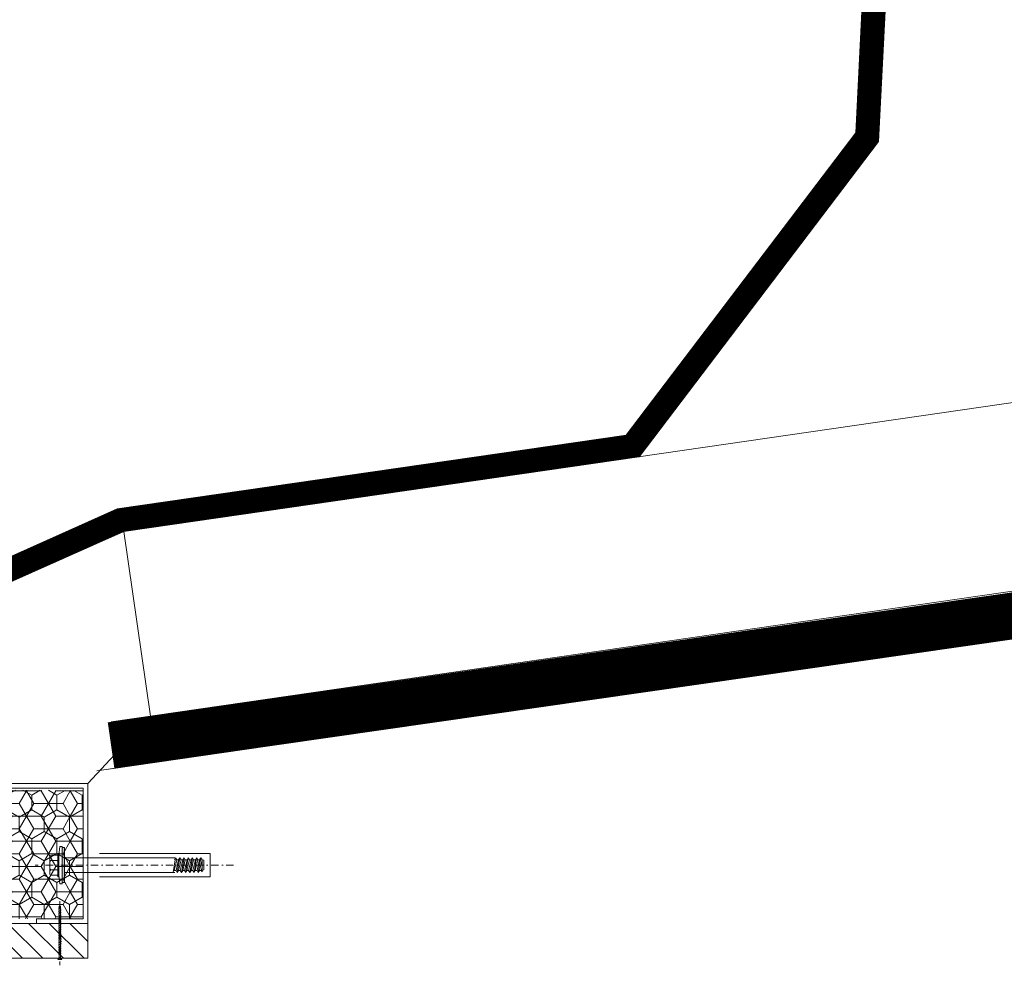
# Model space of a CAD drawing. Header units: millimetres. Extents: x -385852 to 693036, y -525006 to 444206.
# Tile 101 of 156: x 204691 to 205113, y 57040 to 57445. Entities that reach past the tile are written whole.
import ezdxf

# ---------------------------------------------------------------- set-up
doc = ezdxf.new("R2010")
doc.units = ezdxf.units.MM
doc.linetypes.add('CARKOVANA', pattern=[5, 3, -2])
doc.linetypes.add('DASHDOT', pattern=[25.4, 12.7, -6.35, 0, -6.35])
doc.layers.add('_____detaily', color=1, linetype='Continuous')
for name, color, linetype, lineweight in [('A99_N_kce-pohl', 7, 'Continuous', 9), ('A99_N_kce-rez-ten', 4, 'Continuous', 20), ('A99_N_kce-rez-ten @ 200 VP1', 4, 'Continuous', 20), ('A99_N_kce-rez-ten @ 200 VP10', 4, 'Continuous', 20), ('A99_N_kce-rez-ten @ 200 VP11', 4, 'Continuous', 20), ('A99_N_kce-rez-ten @ 200 VP12', 4, 'Continuous', 20), ('A99_N_kce-rez-ten @ 200 VP13', 4, 'Continuous', 20), ('A99_N_kce-rez-ten @ 200 VP14', 4, 'Continuous', 20), ('A99_N_kce-rez-ten @ 200 VP15', 4, 'Continuous', 20), ('A99_N_kce-rez-ten @ 200 VP16', 4, 'Continuous', 20), ('A99_N_kce-rez-ten @ 200 VP17', 4, 'Continuous', 20), ('A99_N_kce-rez-ten @ 200 VP18', 4, 'Continuous', 20), ('A99_N_kce-rez-ten @ 200 VP19', 4, 'Continuous', 20), ('A99_N_kce-rez-ten @ 200 VP2', 4, 'Continuous', 20), ('A99_N_kce-rez-ten @ 200 VP20', 4, 'Continuous', 20), ('A99_N_kce-rez-ten @ 200 VP21', 4, 'Continuous', 20), ('A99_N_kce-rez-ten @ 200 VP22', 4, 'Continuous', 20), ('A99_N_kce-rez-ten @ 200 VP23', 4, 'Continuous', 20), ('A99_N_kce-rez-ten @ 200 VP24', 4, 'Continuous', 20), ('A99_N_kce-rez-ten @ 200 VP25', 4, 'Continuous', 20), ('A99_N_kce-rez-ten @ 200 VP26', 4, 'Continuous', 20), ('A99_N_kce-rez-ten @ 200 VP27', 4, 'Continuous', 20), ('A99_N_kce-rez-ten @ 200 VP28', 4, 'Continuous', 20), ('A99_N_kce-rez-ten @ 200 VP29', 4, 'Continuous', 20), ('A99_N_kce-rez-ten @ 200 VP3', 4, 'Continuous', 20), ('A99_N_kce-rez-ten @ 200 VP30', 4, 'Continuous', 20), ('A99_N_kce-rez-ten @ 200 VP31', 4, 'Continuous', 20), ('A99_N_kce-rez-ten @ 200 VP32', 4, 'Continuous', 20), ('A99_N_kce-rez-ten @ 200 VP33', 4, 'Continuous', 20), ('A99_N_kce-rez-ten @ 200 VP34', 4, 'Continuous', 20), ('A99_N_kce-rez-ten @ 200 VP35', 4, 'Continuous', 20), ('A99_N_kce-rez-ten @ 200 VP36', 4, 'Continuous', 20), ('A99_N_kce-rez-ten @ 200 VP4', 4, 'Continuous', 20), ('A99_N_kce-rez-ten @ 200 VP5', 4, 'Continuous', 20), ('A99_N_kce-rez-ten @ 200 VP7', 4, 'Continuous', 20), ('A99_N_kce-rez-ten @ 200 VPModel', 4, 'Continuous', 20), ('A99_S_kce-rez-ten', 6, 'Continuous', 9)]:
    doc.layers.add(name, color=color, linetype=linetype, lineweight=lineweight)
pattern_1 = [(90, (3e-07, -998987.5), (-5.41265875, 9.375), [6.25, -12.5]), (210, (3e-07, -998987.5), (-5.412658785, -9.37499998), [6.25, -12.5]), (150, (3e-07, -998987.5), (-10.825317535, 2e-08), [-12.5, 6.25])]
pattern_2 = [(180, (998987.5, 3e-07), (-9.375, -5.41265875), [6.25, -12.5]), (300, (998987.5, 3e-07), (9.37499998, -5.412658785), [6.25, -12.5]), (240, (998987.5, 3e-07), (-2e-08, -10.825317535), [-12.5, 6.25])]
pattern_3 = [(9e-15, (-998987.5, -3e-07), (9.375, 5.41265875), [6.25, -12.5]), (120, (-998987.5, -3e-07), (-9.37499998, 5.412658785), [6.25, -12.5]), (60, (-998987.5, -3e-07), (2e-08, 10.825317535), [-12.5, 6.25])]

# ---------------------------------------------------------------- blocks, each defined once
blk = doc.blocks.new('Befestiger_gross')
at = {"layer": '_____detaily', "linetype": 'Continuous', "lineweight": -2}
for p, q in [((0.53, 0.5), (0, 0)), ((0.53, 0.5), (0, 0)), ((0.53, -0.51), (0, 0)), ((0.53, -0.51), (0, 0)), ((2.14, 0.5), (0.53, 0.5)), ((2.14, 0.5), (0.53, 0.5)), ((0.57, 0.5), (0.56, 0.5)), ((0.56, 0.5), (0.56, 0.5)), ((0.57, 0.5), (0.56, 0.5)), ((0.56, 0.5), (0.56, 0.5)), ((1.67, -1.02), (2.31, 1.02)), ((2.31, 1.01), (2.14, 0.5)), ((2.31, 1.01), (2.46, 0.5)), ((2.31, 1.01), (2.46, 0.5)), ((3.33, 0.5), (2.46, 0.5)), ((3.33, 0.5), (2.46, 0.5)), ((2.86, -1.02), (3.49, 1.02)), ((3.49, 1.01), (3.33, 0.5)), ((3.49, 1.01), (3.65, 0.5)), ((3.49, 1.01), (3.65, 0.5)), ((4.52, 0.5), (3.65, 0.5)), ((4.52, 0.5), (3.65, 0.5)), ((4.04, -1.02), (4.68, 1.02)), ((4.52, 0.5), (4.68, 1.01)), ((4.68, 1.01), (4.83, 0.51)), ((4.68, 1.01), (4.83, 0.51)), ((5.69, 0.51), (4.83, 0.51)), ((5.69, 0.51), (4.83, 0.51)), ((5.22, -0.99), (5.86, 1.05)), ((5.69, 0.51), (5.86, 1.04)), ((5.86, 1.04), (6.02, 0.52)), ((5.86, 1.04), (6.02, 0.52)), ((6.88, 0.52), (6.02, 0.52)), ((6.02, 0.52), (6.02, 0.52)), ((6.88, 0.52), (6.02, 0.52)), ((6.02, 0.52), (6.02, 0.52)), ((6.41, -0.99), (7.05, 1.05)), ((6.88, 0.52), (7.05, 1.04)), ((7.05, 1.04), (7.2, 0.52)), ((7.05, 1.04), (7.2, 0.52)), ((8.07, 0.52), (7.2, 0.52)), ((8.07, 0.52), (7.2, 0.52)), ((7.59, -0.99), (8.23, 1.05)), ((8.07, 0.52), (8.23, 1.04)), ((8.23, 1.04), (8.39, 0.52)), ((8.23, 1.04), (8.39, 0.52)), ((9.26, 0.52), (8.39, 0.52)), ((9.26, 0.52), (8.39, 0.52)), ((8.78, -0.99), (9.42, 1.05)), ((9.26, 0.52), (9.42, 1.04)), ((9.42, 1.04), (9.58, 0.52)), ((9.42, 1.04), (9.58, 0.52)), ((10.46, 0.52), (9.58, 0.52)), ((10.46, 0.52), (9.58, 0.52)), ((9.98, -1.02), (10.62, 1.02)), ((10.62, 1.01), (10.46, 0.52)), ((10.62, 1.01), (10.77, 0.5)), ((10.62, 1.01), (10.77, 0.5)), ((11.64, 0.5), (10.77, 0.5)), ((11.64, 0.5), (10.77, 0.5)), ((11.16, -1.02), (11.8, 1.02)), ((11.8, 1.01), (11.64, 0.5)), ((11.8, 1.01), (11.96, 0.5)), ((11.8, 1.01), (11.96, 0.5)), ((12.83, 0.5), (11.96, 0.5)), ((12.83, 0.5), (11.96, 0.5)), ((12.35, -1.02), (12.99, 1.02)), ((12.99, 1.01), (12.83, 0.5)), ((12.99, 1.01), (13.14, 0.51)), ((12.99, 1.01), (13.14, 0.51)), ((14, 0.51), (13.14, 0.51)), ((14, 0.51), (13.14, 0.51)), ((13.53, -0.99), (14.17, 1.05)), ((14.17, 1.04), (14, 0.51)), ((14.17, 1.04), (14.32, 0.52)), ((14.17, 1.04), (14.32, 0.52)), ((15.19, 0.52), (14.32, 0.52)), ((14.32, 0.52), (14.32, 0.52)), ((15.19, 0.52), (14.32, 0.52)), ((14.32, 0.52), (14.32, 0.52)), ((14.72, -0.99), (15.36, 1.05)), ((15.36, 1.04), (15.19, 0.52)), ((15.36, 1.04), (15.51, 0.52)), ((15.36, 1.04), (15.51, 0.52)), ((16.38, 0.52), (15.51, 0.52)), ((16.38, 0.52), (15.51, 0.52)), ((15.9, -0.99), (16.54, 1.05)), ((16.54, 1.04), (16.38, 0.52)), ((16.54, 1.04), (16.7, 0.52)), ((16.54, 1.04), (16.7, 0.52)), ((17.57, 0.52), (16.7, 0.52)), ((17.57, 0.52), (16.7, 0.52)), ((17.09, -0.99), (17.73, 1.05)), ((17.73, 1.04), (17.57, 0.52)), ((17.73, 1.04), (17.89, 0.52)), ((17.73, 1.04), (17.89, 0.52)), ((18.75, 0.52), (17.89, 0.52)), ((18.75, 0.52), (17.89, 0.52)), ((18.28, -0.99), (18.92, 1.05)), ((18.92, 1.04), (18.75, 0.52)), ((18.92, 1.04), (19.07, 0.54)), ((18.92, 1.04), (19.07, 0.54)), ((19.95, 0.54), (19.07, 0.54)), ((19.95, 0.54), (19.07, 0.54)), ((19.47, -0.98), (20.11, 1.06)), ((20.11, 1.05), (19.95, 0.54)), ((20.11, 1.05), (20.27, 0.54)), ((20.11, 1.05), (20.27, 0.54)), ((21.14, 0.54), (20.27, 0.54)), ((20.27, 0.54), (20.27, 0.54)), ((21.14, 0.54), (20.27, 0.54)), ((20.27, 0.54), (20.27, 0.54)), ((20.66, -0.98), (21.3, 1.06)), ((21.3, 1.05), (21.14, 0.54)), ((21.3, 1.05), (21.46, 0.54)), ((21.3, 1.05), (21.46, 0.54)), ((22.32, 0.54), (21.46, 0.54)), ((22.32, 0.54), (21.46, 0.54)), ((21.85, -0.98), (22.49, 1.06)), ((22.49, 1.05), (22.32, 0.54)), ((22.49, 1.05), (22.64, 0.54)), ((22.49, 1.05), (22.64, 0.54)), ((23.51, 0.54), (22.64, 0.54)), ((23.51, 0.54), (22.64, 0.54)), ((23.04, -0.98), (23.67, 1.06)), ((23.67, 1.05), (23.51, 0.54)), ((23.67, 1.05), (23.83, 0.54)), ((23.67, 1.05), (23.83, 0.54)), ((24.7, 0.54), (23.83, 0.54)), ((24.7, 0.54), (23.83, 0.54)), ((24.22, -0.98), (24.86, 1.06)), ((24.86, 1.05), (24.7, 0.54)), ((24.86, 1.05), (25.02, 0.54)), ((24.86, 1.05), (25.02, 0.54)), ((25.88, 0.54), (25.02, 0.54)), ((25.88, 0.54), (25.02, 0.54)), ((25.41, -0.99), (26.05, 1.06)), ((26.05, 1.05), (25.88, 0.54)), ((26.05, 1.05), (26.2, 0.54)), ((26.05, 1.05), (26.2, 0.54)), ((27.04, 0.54), (26.2, 0.54)), ((27.04, 0.54), (26.2, 0.54)), ((26.55, -1.02), (27.19, 1.03)), ((27.19, 1.02), (27.04, 0.54)), ((27.19, 1.02), (27.34, 0.5)), ((27.19, 1.02), (27.34, 0.5)), ((28.21, 0.5), (27.34, 0.5)), ((28.21, 0.5), (27.34, 0.5)), ((27.74, -1.02), (28.38, 1.03)), ((28.38, 1.02), (28.21, 0.5)), ((28.38, 1.02), (28.53, 0.5)), ((28.38, 1.02), (28.53, 0.5)), ((29.4, 0.5), (28.53, 0.5)), ((28.53, 0.5), (28.53, 0.5)), ((29.4, 0.5), (28.53, 0.5)), ((28.53, 0.5), (28.53, 0.5)), ((28.92, -1.02), (29.56, 1.03)), ((29.56, 1.02), (29.4, 0.5)), ((29.56, 1.02), (29.72, 0.5)), ((29.56, 1.02), (29.72, 0.5)), ((30.59, 0.5), (29.72, 0.5)), ((30.59, 0.5), (29.72, 0.5)), ((30.11, -1.02), (30.75, 1.03)), ((30.75, 1.02), (30.59, 0.5)), ((30.75, 1.02), (30.91, 0.5)), ((30.75, 1.02), (30.91, 0.5)), ((31.77, 0.5), (30.91, 0.5)), ((31.77, 0.5), (30.91, 0.5)), ((31.3, -1.02), (31.94, 1.03)), ((31.94, 1.02), (31.77, 0.5)), ((31.94, 1.02), (32.09, 0.5)), ((31.94, 1.02), (32.09, 0.5)), ((32.96, 0.5), (32.09, 0.5)), ((32.96, 0.5), (32.09, 0.5)), ((32.49, -1.02), (33.12, 1.03)), ((33.12, 1.02), (32.96, 0.5)), ((33.12, 1.02), (33.28, 0.5)), ((33.12, 1.02), (33.28, 0.5)), ((34.15, 0.5), (33.28, 0.5)), ((34.15, 0.5), (33.28, 0.5)), ((33.67, -1.02), (34.31, 1.03)), ((34.31, 1.02), (34.15, 0.5)), ((34.31, 1.02), (34.47, 0.5)), ((34.31, 1.02), (34.47, 0.5)), ((36.49, 0.5), (34.47, 0.5)), ((36.49, 0.5), (34.47, 0.5)), ((36.49, 0.5), (37.27, 1.44)), ((36.49, 0.5), (37.27, 1.44)), ((37.27, -1.44), (37.27, 1.44)), ((37.27, -1.44), (37.27, 1.44)), ((1.51, -0.51), (0.53, -0.51)), ((1.51, -0.51), (0.53, -0.51)), ((1.51, -0.51), (1.67, -1.02)), ((1.51, -0.51), (1.67, -1.02)), ((1.67, -1.02), (1.83, -0.51)), ((2.7, -0.51), (1.83, -0.51)), ((2.7, -0.51), (1.83, -0.51)), ((2.7, -0.51), (2.85, -1.02)), ((2.7, -0.51), (2.85, -1.02)), ((2.85, -1.02), (3.01, -0.51)), ((3.89, -0.51), (3.01, -0.51)), ((3.89, -0.51), (3.01, -0.51)), ((3.89, -0.51), (4.04, -1.02)), ((3.89, -0.51), (4.04, -1.02)), ((4.21, -0.49), (4.04, -1.02)), ((5.06, -0.49), (4.21, -0.49)), ((5.06, -0.49), (4.21, -0.49)), ((5.06, -0.49), (5.22, -0.99)), ((5.06, -0.49), (5.22, -0.99)), ((5.38, -0.49), (5.22, -0.99)), ((6.25, -0.49), (5.38, -0.49)), ((6.25, -0.49), (5.38, -0.49)), ((6.25, -0.49), (6.4, -0.99)), ((6.25, -0.49), (6.4, -0.99)), ((6.57, -0.49), (6.4, -0.99)), ((7.44, -0.49), (6.57, -0.49)), ((7.44, -0.49), (6.57, -0.49)), ((7.44, -0.49), (7.59, -0.99)), ((7.44, -0.49), (7.59, -0.99)), ((7.75, -0.49), (7.59, -0.99)), ((8.63, -0.49), (7.75, -0.49)), ((8.63, -0.49), (7.75, -0.49)), ((8.63, -0.49), (8.78, -0.99)), ((8.63, -0.49), (8.78, -0.99)), ((8.94, -0.49), (8.78, -0.99)), ((9.81, -0.49), (8.94, -0.49)), ((9.81, -0.49), (8.94, -0.49)), ((9.81, -0.49), (9.97, -1.02)), ((9.81, -0.49), (9.97, -1.02)), ((10.14, -0.51), (9.97, -1.02)), ((11.01, -0.51), (10.14, -0.51)), ((11.01, -0.51), (10.14, -0.51)), ((11.01, -0.51), (11.16, -1.02)), ((11.01, -0.51), (11.16, -1.02)), ((11.32, -0.51), (11.16, -1.02)), ((12.19, -0.51), (11.32, -0.51)), ((12.19, -0.51), (11.32, -0.51)), ((12.19, -0.51), (12.35, -1.02)), ((12.19, -0.51), (12.35, -1.02)), ((12.54, -0.49), (12.35, -1.02)), ((13.37, -0.49), (12.54, -0.49)), ((13.37, -0.49), (12.54, -0.49)), ((13.37, -0.49), (13.53, -0.99)), ((13.37, -0.49), (13.53, -0.99)), ((13.69, -0.49), (13.53, -0.99)), ((14.56, -0.49), (13.69, -0.49)), ((14.56, -0.49), (13.69, -0.49)), ((14.56, -0.49), (14.71, -0.99)), ((14.56, -0.49), (14.71, -0.99)), ((14.88, -0.49), (14.71, -0.99)), ((15.75, -0.49), (14.88, -0.49)), ((15.75, -0.49), (14.88, -0.49)), ((15.75, -0.49), (15.9, -0.99)), ((15.75, -0.49), (15.9, -0.99)), ((16.06, -0.49), (15.9, -0.99)), ((16.93, -0.49), (16.06, -0.49)), ((16.93, -0.49), (16.06, -0.49)), ((16.93, -0.49), (17.09, -0.99)), ((16.93, -0.49), (17.09, -0.99)), ((17.25, -0.49), (17.09, -0.99)), ((18.12, -0.49), (17.25, -0.49)), ((18.12, -0.49), (17.25, -0.49)), ((18.12, -0.49), (18.28, -0.99)), ((18.12, -0.49), (18.28, -0.99)), ((18.44, -0.47), (18.28, -0.99)), ((19.32, -0.47), (18.44, -0.47)), ((19.32, -0.47), (18.44, -0.47)), ((19.32, -0.47), (19.47, -0.98)), ((19.32, -0.47), (19.47, -0.98)), ((19.63, -0.47), (19.47, -0.98)), ((20.5, -0.47), (19.63, -0.47)), ((20.5, -0.47), (19.63, -0.47)), ((20.5, -0.47), (20.66, -0.98)), ((20.5, -0.47), (20.66, -0.98)), ((20.82, -0.47), (20.66, -0.98)), ((21.69, -0.47), (20.82, -0.47)), ((21.69, -0.47), (20.82, -0.47)), ((21.69, -0.47), (21.85, -0.98)), ((21.69, -0.47), (21.85, -0.98)), ((22.01, -0.47), (21.85, -0.98)), ((22.88, -0.47), (22.01, -0.47)), ((22.88, -0.47), (22.01, -0.47)), ((22.88, -0.47), (23.03, -0.98)), ((22.88, -0.47), (23.03, -0.98)), ((23.19, -0.47), (23.03, -0.98)), ((24.07, -0.47), (23.19, -0.47)), ((24.07, -0.47), (23.19, -0.47)), ((24.07, -0.47), (24.22, -0.98)), ((24.07, -0.47), (24.22, -0.98)), ((24.38, -0.47), (24.22, -0.98)), ((25.25, -0.47), (24.38, -0.47)), ((25.25, -0.47), (24.38, -0.47)), ((25.25, -0.47), (25.41, -0.98)), ((25.25, -0.47), (25.41, -0.98)), ((25.56, -0.51), (25.41, -0.98)), ((26.39, -0.51), (25.56, -0.51)), ((26.39, -0.51), (25.56, -0.51)), ((26.39, -0.51), (26.55, -1.01)), ((26.39, -0.51), (26.55, -1.01)), ((26.71, -0.51), (26.55, -1.01)), ((27.58, -0.51), (26.71, -0.51)), ((27.58, -0.51), (26.71, -0.51)), ((27.58, -0.51), (27.73, -1.01)), ((27.58, -0.51), (27.73, -1.01)), ((27.9, -0.51), (27.73, -1.01)), ((28.77, -0.51), (27.9, -0.51)), ((28.77, -0.51), (27.9, -0.51)), ((28.77, -0.51), (28.92, -1.01)), ((28.77, -0.51), (28.92, -1.01)), ((29.08, -0.51), (28.92, -1.01)), ((29.95, -0.51), (29.08, -0.51)), ((29.95, -0.51), (29.08, -0.51)), ((29.95, -0.51), (30.11, -1.02)), ((29.95, -0.51), (30.11, -1.02)), ((30.27, -0.51), (30.11, -1.02)), ((31.14, -0.51), (30.27, -0.51)), ((31.14, -0.51), (30.27, -0.51)), ((31.14, -0.51), (31.3, -1.02)), ((31.14, -0.51), (31.3, -1.02)), ((31.46, -0.51), (31.3, -1.02)), ((32.33, -0.51), (31.46, -0.51)), ((32.33, -0.51), (31.46, -0.51)), ((32.33, -0.51), (32.49, -1.02)), ((32.33, -0.51), (32.49, -1.02)), ((32.64, -0.51), (32.49, -1.02)), ((33.52, -0.51), (32.64, -0.51)), ((33.52, -0.51), (32.64, -0.51)), ((33.52, -0.51), (33.67, -1.02)), ((33.52, -0.51), (33.67, -1.02)), ((33.83, -0.5), (33.67, -1.02)), ((36.51, -0.5), (33.83, -0.5)), ((36.51, -0.5), (33.83, -0.5)), ((36.51, -0.5), (37.27, -1.44)), ((36.51, -0.5), (37.27, -1.44))]:
    blk.add_line(p, q, dxfattribs=at)
blk = doc.blocks.new('*U2893')
at = {"layer": 'A99_N_kce-rez-ten @ 200 VP1', "linetype": 'Continuous', "lineweight": 0}
h = blk.add_hatch(dxfattribs=at)
h.set_pattern_fill('HONEY', color=1, scale=0.25, style=2)
h.set_pattern_definition(pattern_1)
h.paths.add_polyline_path([(204582, 57115.5), (204718, 57114.5), (204718, 57059.5), (204582, 57059.5)])
at = {"layer": 'A99_N_kce-rez-ten @ 200 VP10', "linetype": 'Continuous', "lineweight": 0}
h = blk.add_hatch(dxfattribs=at)
h.set_pattern_fill('HONEY', color=1, scale=0.25, style=2)
h.set_pattern_definition(pattern_3)
h.paths.add_polyline_path([(204582, 57115.5), (204718, 57114.5), (204718, 57059.5), (204582, 57059.5)])
at = {"layer": 'A99_N_kce-rez-ten @ 200 VP11', "linetype": 'Continuous', "lineweight": 0}
h = blk.add_hatch(dxfattribs=at)
h.set_pattern_fill('HONEY', color=1, scale=0.25, style=2)
h.set_pattern_definition(pattern_1)
h.paths.add_polyline_path([(204582, 57115.5), (204718, 57114.5), (204718, 57059.5), (204582, 57059.5)])
at = {"layer": 'A99_N_kce-rez-ten @ 200 VP12', "linetype": 'Continuous', "lineweight": 0}
h = blk.add_hatch(dxfattribs=at)
h.set_pattern_fill('HONEY', color=1, scale=0.25, style=2)
h.set_pattern_definition(pattern_1)
h.paths.add_polyline_path([(204582, 57115.5), (204718, 57114.5), (204718, 57059.5), (204582, 57059.5)])
at = {"layer": 'A99_N_kce-rez-ten @ 200 VP13', "linetype": 'Continuous', "lineweight": 0}
h = blk.add_hatch(dxfattribs=at)
h.set_pattern_fill('HONEY', color=1, scale=0.25, style=2)
h.set_pattern_definition(pattern_1)
h.paths.add_polyline_path([(204582, 57115.5), (204718, 57114.5), (204718, 57059.5), (204582, 57059.5)])
at = {"layer": 'A99_N_kce-rez-ten @ 200 VP14', "linetype": 'Continuous', "lineweight": 0}
h = blk.add_hatch(dxfattribs=at)
h.set_pattern_fill('HONEY', color=1, scale=0.25, style=2)
h.set_pattern_definition(pattern_2)
h.paths.add_polyline_path([(204582, 57115.5), (204718, 57114.5), (204718, 57059.5), (204582, 57059.5)])
at = {"layer": 'A99_N_kce-rez-ten @ 200 VP15', "linetype": 'Continuous', "lineweight": 0}
h = blk.add_hatch(dxfattribs=at)
h.set_pattern_fill('HONEY', color=1, scale=0.25, style=2)
h.set_pattern_definition(pattern_1)
h.paths.add_polyline_path([(204582, 57115.5), (204718, 57114.5), (204718, 57059.5), (204582, 57059.5)])
at = {"layer": 'A99_N_kce-rez-ten @ 200 VP16', "linetype": 'Continuous', "lineweight": 0}
h = blk.add_hatch(dxfattribs=at)
h.set_pattern_fill('HONEY', color=1, scale=0.25, style=2)
h.set_pattern_definition(pattern_3)
h.paths.add_polyline_path([(204582, 57115.5), (204718, 57114.5), (204718, 57059.5), (204582, 57059.5)])
at = {"layer": 'A99_N_kce-rez-ten @ 200 VP17', "linetype": 'Continuous', "lineweight": 0}
h = blk.add_hatch(dxfattribs=at)
h.set_pattern_fill('HONEY', color=1, scale=0.25, style=2)
h.set_pattern_definition(pattern_1)
h.paths.add_polyline_path([(204582, 57115.5), (204718, 57114.5), (204718, 57059.5), (204582, 57059.5)])
at = {"layer": 'A99_N_kce-rez-ten @ 200 VP18', "linetype": 'Continuous', "lineweight": 0}
h = blk.add_hatch(dxfattribs=at)
h.set_pattern_fill('HONEY', color=1, scale=0.25, style=2)
h.set_pattern_definition(pattern_1)
h.paths.add_polyline_path([(204582, 57115.5), (204718, 57114.5), (204718, 57059.5), (204582, 57059.5)])
at = {"layer": 'A99_N_kce-rez-ten @ 200 VP19', "linetype": 'Continuous', "lineweight": 0}
h = blk.add_hatch(dxfattribs=at)
h.set_pattern_fill('HONEY', color=1, scale=0.25, style=2)
h.set_pattern_definition(pattern_1)
h.paths.add_polyline_path([(204582, 57115.5), (204718, 57114.5), (204718, 57059.5), (204582, 57059.5)])
at = {"layer": 'A99_N_kce-rez-ten @ 200 VP2', "linetype": 'Continuous', "lineweight": 0}
h = blk.add_hatch(dxfattribs=at)
h.set_pattern_fill('HONEY', color=1, scale=0.25, style=2)
h.set_pattern_definition(pattern_1)
h.paths.add_polyline_path([(204582, 57115.5), (204718, 57114.5), (204718, 57059.5), (204582, 57059.5)])
at = {"layer": 'A99_N_kce-rez-ten @ 200 VP20', "linetype": 'Continuous', "lineweight": 0}
h = blk.add_hatch(dxfattribs=at)
h.set_pattern_fill('HONEY', color=1, scale=0.25, style=2)
h.set_pattern_definition(pattern_1)
h.paths.add_polyline_path([(204582, 57115.5), (204718, 57114.5), (204718, 57059.5), (204582, 57059.5)])
at = {"layer": 'A99_N_kce-rez-ten @ 200 VP21', "linetype": 'Continuous', "lineweight": 0}
h = blk.add_hatch(dxfattribs=at)
h.set_pattern_fill('HONEY', color=1, scale=0.25, style=2)
h.set_pattern_definition(pattern_1)
h.paths.add_polyline_path([(204582, 57115.5), (204718, 57114.5), (204718, 57059.5), (204582, 57059.5)])
at = {"layer": 'A99_N_kce-rez-ten @ 200 VP22', "linetype": 'Continuous', "lineweight": 0}
h = blk.add_hatch(dxfattribs=at)
h.set_pattern_fill('HONEY', color=1, scale=0.25, style=2)
h.set_pattern_definition(pattern_1)
h.paths.add_polyline_path([(204582, 57115.5), (204718, 57114.5), (204718, 57059.5), (204582, 57059.5)])
at = {"layer": 'A99_N_kce-rez-ten @ 200 VP23', "linetype": 'Continuous', "lineweight": 0}
h = blk.add_hatch(dxfattribs=at)
h.set_pattern_fill('HONEY', color=1, scale=0.25, style=2)
h.set_pattern_definition(pattern_1)
h.paths.add_polyline_path([(204582, 57115.5), (204718, 57114.5), (204718, 57059.5), (204582, 57059.5)])
at = {"layer": 'A99_N_kce-rez-ten @ 200 VP24', "linetype": 'Continuous', "lineweight": 0}
h = blk.add_hatch(dxfattribs=at)
h.set_pattern_fill('HONEY', color=1, scale=0.25, style=2)
h.set_pattern_definition(pattern_1)
h.paths.add_polyline_path([(204582, 57115.5), (204718, 57114.5), (204718, 57059.5), (204582, 57059.5)])
at = {"layer": 'A99_N_kce-rez-ten @ 200 VP25', "linetype": 'Continuous', "lineweight": 0}
h = blk.add_hatch(dxfattribs=at)
h.set_pattern_fill('HONEY', color=1, scale=0.25, style=2)
h.set_pattern_definition(pattern_1)
h.paths.add_polyline_path([(204582, 57115.5), (204718, 57114.5), (204718, 57059.5), (204582, 57059.5)])
at = {"layer": 'A99_N_kce-rez-ten @ 200 VP26', "linetype": 'Continuous', "lineweight": 0}
h = blk.add_hatch(dxfattribs=at)
h.set_pattern_fill('HONEY', color=1, scale=0.25, style=2)
h.set_pattern_definition(pattern_1)
h.paths.add_polyline_path([(204582, 57115.5), (204718, 57114.5), (204718, 57059.5), (204582, 57059.5)])
at = {"layer": 'A99_N_kce-rez-ten @ 200 VP27', "linetype": 'Continuous', "lineweight": 0}
h = blk.add_hatch(dxfattribs=at)
h.set_pattern_fill('HONEY', color=1, scale=0.25, style=2)
h.set_pattern_definition(pattern_1)
h.paths.add_polyline_path([(204582, 57115.5), (204718, 57114.5), (204718, 57059.5), (204582, 57059.5)])
at = {"layer": 'A99_N_kce-rez-ten @ 200 VP28', "linetype": 'Continuous', "lineweight": 0}
h = blk.add_hatch(dxfattribs=at)
h.set_pattern_fill('HONEY', color=1, scale=0.25, style=2)
h.set_pattern_definition(pattern_1)
h.paths.add_polyline_path([(204582, 57115.5), (204718, 57114.5), (204718, 57059.5), (204582, 57059.5)])
at = {"layer": 'A99_N_kce-rez-ten @ 200 VP29', "linetype": 'Continuous', "lineweight": 0}
h = blk.add_hatch(dxfattribs=at)
h.set_pattern_fill('HONEY', color=1, scale=0.25, style=2)
h.set_pattern_definition(pattern_1)
h.paths.add_polyline_path([(204582, 57115.5), (204718, 57114.5), (204718, 57059.5), (204582, 57059.5)])
at = {"layer": 'A99_N_kce-rez-ten @ 200 VP3', "linetype": 'Continuous', "lineweight": 0}
h = blk.add_hatch(dxfattribs=at)
h.set_pattern_fill('HONEY', color=1, scale=0.25, style=2)
h.set_pattern_definition(pattern_1)
h.paths.add_polyline_path([(204582, 57115.5), (204718, 57114.5), (204718, 57059.5), (204582, 57059.5)])
at = {"layer": 'A99_N_kce-rez-ten @ 200 VP30', "linetype": 'Continuous', "lineweight": 0}
h = blk.add_hatch(dxfattribs=at)
h.set_pattern_fill('HONEY', color=1, scale=0.25, style=2)
h.set_pattern_definition(pattern_1)
h.paths.add_polyline_path([(204582, 57115.5), (204718, 57114.5), (204718, 57059.5), (204582, 57059.5)])
at = {"layer": 'A99_N_kce-rez-ten @ 200 VP31', "linetype": 'Continuous', "lineweight": 0}
h = blk.add_hatch(dxfattribs=at)
h.set_pattern_fill('HONEY', color=1, scale=0.25, style=2)
h.set_pattern_definition(pattern_1)
h.paths.add_polyline_path([(204582, 57115.5), (204718, 57114.5), (204718, 57059.5), (204582, 57059.5)])
at = {"layer": 'A99_N_kce-rez-ten @ 200 VP32', "linetype": 'Continuous', "lineweight": 0}
h = blk.add_hatch(dxfattribs=at)
h.set_pattern_fill('HONEY', color=1, scale=0.25, style=2)
h.set_pattern_definition(pattern_1)
h.paths.add_polyline_path([(204582, 57115.5), (204718, 57114.5), (204718, 57059.5), (204582, 57059.5)])
at = {"layer": 'A99_N_kce-rez-ten @ 200 VP33', "linetype": 'Continuous', "lineweight": 0}
h = blk.add_hatch(dxfattribs=at)
h.set_pattern_fill('HONEY', color=1, scale=0.25, style=2)
h.set_pattern_definition(pattern_1)
h.paths.add_polyline_path([(204582, 57115.5), (204718, 57114.5), (204718, 57059.5), (204582, 57059.5)])
at = {"layer": 'A99_N_kce-rez-ten @ 200 VP34', "linetype": 'Continuous', "lineweight": 0}
h = blk.add_hatch(dxfattribs=at)
h.set_pattern_fill('HONEY', color=1, scale=0.25, style=2)
h.set_pattern_definition(pattern_1)
h.paths.add_polyline_path([(204582, 57115.5), (204718, 57114.5), (204718, 57059.5), (204582, 57059.5)])
at = {"layer": 'A99_N_kce-rez-ten @ 200 VP35', "linetype": 'Continuous', "lineweight": 0}
h = blk.add_hatch(dxfattribs=at)
h.set_pattern_fill('HONEY', color=1, scale=0.25, style=2)
h.set_pattern_definition(pattern_1)
h.paths.add_polyline_path([(204582, 57115.5), (204718, 57114.5), (204718, 57059.5), (204582, 57059.5)])
at = {"layer": 'A99_N_kce-rez-ten @ 200 VP36', "linetype": 'Continuous', "lineweight": 0}
h = blk.add_hatch(dxfattribs=at)
h.set_pattern_fill('HONEY', color=1, scale=0.25, style=2)
h.set_pattern_definition(pattern_1)
h.paths.add_polyline_path([(204582, 57115.5), (204718, 57114.5), (204718, 57059.5), (204582, 57059.5)])
at = {"layer": 'A99_N_kce-rez-ten @ 200 VP4', "linetype": 'Continuous', "lineweight": 0}
h = blk.add_hatch(dxfattribs=at)
h.set_pattern_fill('HONEY', color=1, scale=0.25, style=2)
h.set_pattern_definition(pattern_2)
h.paths.add_polyline_path([(204582, 57115.5), (204718, 57114.5), (204718, 57059.5), (204582, 57059.5)])
at = {"layer": 'A99_N_kce-rez-ten @ 200 VP5', "linetype": 'Continuous', "lineweight": 0}
h = blk.add_hatch(dxfattribs=at)
h.set_pattern_fill('HONEY', color=1, scale=0.25, style=2)
h.set_pattern_definition(pattern_3)
h.paths.add_polyline_path([(204582, 57115.5), (204718, 57114.5), (204718, 57059.5), (204582, 57059.5)])
at = {"layer": 'A99_N_kce-rez-ten @ 200 VP7', "linetype": 'Continuous', "lineweight": 0}
h = blk.add_hatch(dxfattribs=at)
h.set_pattern_fill('HONEY', color=1, scale=0.25, style=2)
h.set_pattern_definition(pattern_1)
h.paths.add_polyline_path([(204582, 57115.5), (204718, 57114.5), (204718, 57059.5), (204582, 57059.5)])
at = {"layer": 'A99_N_kce-rez-ten @ 200 VPModel', "linetype": 'Continuous', "lineweight": 0}
h = blk.add_hatch(dxfattribs=at)
h.set_pattern_fill('HONEY', color=1, scale=0.25, style=2)
h.set_pattern_definition(pattern_1)
h.paths.add_polyline_path([(204582, 57115.5), (204718, 57114.5), (204718, 57059.5), (204582, 57059.5)])

msp = doc.modelspace()

# ---------------------------------------------------------------- hatches: boundary and pattern name
at = {"layer": 'A99_N_kce-rez-ten', "lineweight": 0}
msp.add_hatch(color=1, dxfattribs=at).paths.add_polyline_path([(204709.0001, 57075.001), (204709.0001, 57090.001), (204710.0001, 57090.001), (204710.0001, 57075.001)])
at = {"layer": 'A99_N_kce-rez-ten', "lineweight": 0, "transparency": 33554562}
h = msp.add_hatch(dxfattribs=at)
h.set_pattern_fill('ANSI31', color=1, scale=50)
h.set_pattern_definition([(135, (209140, 17115.3334), (-4.4194174, -4.4194174), [])])
h.paths.add_polyline_path([(204560, 57057.5), (204720, 57057.5), (204720, 57042.5), (204560, 57042.5)])

# ---------------------------------------------------------------- linework, layer by layer
at = {"layer": 'A99_N_kce-pohl', "linetype": 'CARKOVANA', "ltscale": 15, "const_width": 20}
msp.add_lwpolyline([(205513.6599, 63081.26), (205220.0607, 57204.3294), (204730, 57133.8495)], dxfattribs=at)
at = {"layer": 'A99_N_kce-pohl'}
for points in [[(205503.6723, 63081.7589), (205210.5191, 57213.7559), (204730, 57144.0392)], [(205523.6474, 63080.761), (205229.6733, 57196.3247), (204730, 57123.8294)], [(205214.5864, 57295.1689), (204735.4559, 57225.6504)]]:
    msp.add_lwpolyline(points, dxfattribs=at)
at = {"layer": 'A99_N_kce-pohl', "linetype": 'Continuous'}
msp.add_lwpolyline([(204735.4559, 57225.6504), (204579.9932, 57156.4053), (204580, 57117.5), (204720, 57117.5), (204746.9405, 57146.497)], close=True, dxfattribs=at)
at = {"layer": 'A99_N_kce-rez-ten', "color": 1, "lineweight": 0}
for p, q in [((204707.1384, 57077.4585), (204707.1389, 57087.4585)), ((204707.6389, 57087.4585), (204707.1389, 57087.4585)), ((204707.6384, 57077.4585), (204707.6389, 57087.4585)), ((204708.0001, 57090.5011), (204707.6389, 57086.7884)), ((204709.0001, 57090.501), (204708.0001, 57090.5011)), ((204709.0001, 57090.501), (204708.0001, 57090.501)), ((204709.0001, 57090.501), (204709.0001, 57074.501)), ((204709.0001, 57075.001), (204709.0001, 57090.001)), ((204709.0001, 57090.001), (204710.0001, 57090.001)), ((204710.0009, 57090.001), (204709.0001, 57090.001)), ((204710.0001, 57090.001), (204710.0001, 57075.001)), ((204703.7021, 57078.916), (204703.7025, 57086.0014)), ((204706.8468, 57084.4267), (204704.4897, 57084.4268)), ((204706.8469, 57086.7885), (204704.4898, 57086.7886)), ((204707.6384, 57078.1285), (204707.6389, 57086.7884)), ((204757.2838, 57085.651), (204710.0001, 57085.651)), ((204757.6996, 57085.651), (204756.5887, 57079.351)), ((204758.2192, 57084.751), (204757.1083, 57080.251)), ((204757.6996, 57085.651), (204757.1799, 57084.751)), ((204757.6996, 57085.651), (204758.2192, 57084.751)), ((204758.9799, 57084.751), (204757.8691, 57080.251)), ((204758.9799, 57084.751), (204758.1914, 57084.751)), ((204759.4996, 57085.651), (204758.3887, 57079.351)), ((204760.0192, 57084.751), (204758.9083, 57080.251)), ((204759.4996, 57085.651), (204758.9799, 57084.751)), ((204759.4996, 57085.651), (204760.0192, 57084.751)), ((204760.7799, 57084.751), (204759.6691, 57080.251)), ((204760.7799, 57084.751), (204759.9914, 57084.751)), ((204761.2996, 57085.651), (204760.1887, 57079.351)), ((204761.8192, 57084.751), (204760.7083, 57080.251)), ((204761.2996, 57085.651), (204760.7799, 57084.751)), ((204761.2996, 57085.651), (204761.8192, 57084.751)), ((204762.5799, 57084.751), (204761.4691, 57080.251)), ((204762.5799, 57084.751), (204761.7914, 57084.751)), ((204763.0996, 57085.651), (204761.9887, 57079.351)), ((204763.6192, 57084.751), (204762.5083, 57080.251)), ((204763.0996, 57085.651), (204762.5799, 57084.751)), ((204763.0996, 57085.651), (204763.6192, 57084.751)), ((204764.3799, 57084.751), (204763.2691, 57080.251)), ((204764.3799, 57084.751), (204763.5914, 57084.751)), ((204764.8996, 57085.651), (204763.7887, 57079.351)), ((204765.4192, 57084.751), (204764.3083, 57080.251)), ((204764.8996, 57085.651), (204764.3799, 57084.751)), ((204764.8996, 57085.651), (204765.4192, 57084.751)), ((204766.1799, 57084.751), (204765.0691, 57080.251)), ((204766.1799, 57084.751), (204765.3914, 57084.751)), ((204766.6996, 57085.651), (204765.5887, 57079.351)), ((204767.2192, 57084.751), (204766.1083, 57080.251)), ((204766.6996, 57085.651), (204766.1799, 57084.751)), ((204766.6996, 57085.651), (204767.2192, 57084.751)), ((204767.9799, 57084.751), (204766.8691, 57080.251)), ((204767.9799, 57084.751), (204767.1914, 57084.751)), ((204768.4996, 57085.651), (204767.3887, 57079.351)), ((204769.0192, 57084.751), (204767.9083, 57080.251)), ((204768.4996, 57085.651), (204767.9799, 57084.751)), ((204768.4996, 57085.651), (204769.0192, 57084.751)), ((204769.0192, 57084.751), (204769.7164, 57084.5641)), ((204769.0192, 57084.751), (204769.0192, 57079.6446)), ((204769.7164, 57084.5641), (204769.7164, 57080.4378)), ((204706.7704, 57080.4903), (204704.4895, 57080.4905)), ((204706.8467, 57080.4903), (204704.4895, 57080.4905)), ((204757.2838, 57079.351), (204710.0001, 57079.351)), ((204757.8691, 57080.251), (204757.1083, 57080.251)), ((204757.8691, 57080.251), (204758.3887, 57079.351)), ((204758.9083, 57080.251), (204758.3887, 57079.351)), ((204759.6691, 57080.251), (204758.9083, 57080.251)), ((204759.6691, 57080.251), (204760.1887, 57079.351)), ((204760.7083, 57080.251), (204760.1887, 57079.351)), ((204761.4691, 57080.251), (204760.7083, 57080.251)), ((204761.4691, 57080.251), (204761.9887, 57079.351)), ((204762.5083, 57080.251), (204761.9887, 57079.351)), ((204763.2691, 57080.251), (204762.5083, 57080.251)), ((204763.2691, 57080.251), (204763.7887, 57079.351)), ((204764.3083, 57080.251), (204763.7887, 57079.351)), ((204765.0691, 57080.251), (204764.3083, 57080.251)), ((204765.0691, 57080.251), (204765.5887, 57079.351)), ((204766.1083, 57080.251), (204765.5887, 57079.351)), ((204766.8691, 57080.251), (204766.1083, 57080.251)), ((204766.8691, 57080.251), (204767.3887, 57079.351)), ((204767.9083, 57080.251), (204767.3887, 57079.351)), ((204768.6691, 57080.251), (204767.9083, 57080.251)), ((204769.0192, 57081.6691), (204768.6691, 57080.251)), ((204768.6691, 57080.251), (204769.0192, 57079.6446)), ((204769.7164, 57080.4378), (204769.0192, 57080.251)), ((204706.8464, 57078.1285), (204704.4893, 57078.1287)), ((204707.6384, 57077.4585), (204707.1384, 57077.4585)), ((204707.6384, 57078.1285), (204708.0001, 57074.501)), ((204710.0001, 57075.001), (204709.0001, 57075.001)), ((204709.0001, 57074.501), (204708.0001, 57074.5011)), ((204709.0001, 57074.501), (204708.0001, 57074.501))]:
    msp.add_line(p, q, dxfattribs=at)
at = {"layer": 'A99_N_kce-rez-ten', "linetype": 'CARKOVANA', "ltscale": 15, "const_width": 5}
for points in [[(205692.5, 63300), (205692.5, 63159.7431, -0.40066503), (205680.5808, 63147.2566), (205363.3828, 63132.5032, 0.38625393), (205337.1947, 63106.405), (205051.9055, 57395.8141), (204952.361, 57264.7003), (204733.3521, 57232.9236), (204552.5, 57152.3697), (204552.5, 57042.5)], [(205697.5, 63300), (205697.5, 63159.7431, -0.40066503), (205680.8131, 63142.262), (205363.6151, 63127.5086, 0.38625393), (205342.1885, 63106.1555), (205056.8222, 57394.0214), (204955.1053, 57260.0462), (204734.7546, 57228.0748), (204557.5, 57149.1232), (204557.5, 57042.5)]]:
    msp.add_lwpolyline(points, format="xyb", dxfattribs=at)
at = {"layer": 'A99_N_kce-rez-ten', "linetype": 'Continuous', "lineweight": 5, "ltscale": 0.5}
for points in [[(205690, 63300), (205690, 63159.7431, -0.40066503), (205680.4646, 63149.7539), (205363.2666, 63135.0005, 0.38625393), (205334.6978, 63106.5297), (205049.4472, 57396.7105), (204950.9889, 57267.0274), (204732.6508, 57235.3481), (204550, 57153.993), (204550, 57042.5)], [(205695, 63300), (205695, 63159.7431, -0.40066503), (205680.6969, 63144.7593), (205363.4989, 63130.0059, 0.38625393), (205339.6916, 63106.2802), (205054.3638, 57394.9178), (204953.7332, 57262.3733), (204734.0533, 57230.4992), (204555, 57150.7465), (204555, 57042.5)], [(205700, 63300), (205700, 63159.7431, -0.40066503), (205680.9292, 63139.7647), (205363.7312, 63125.0113, 0.38625393), (205344.6854, 63106.0308), (205059.2805, 57393.125), (204956.4774, 57257.7191), (204735.4559, 57225.6504), (204560, 57147.5), (204560, 57042.5)]]:
    msp.add_lwpolyline(points, format="xyb", dxfattribs=at)
at = {"layer": 'A99_N_kce-rez-ten', "linetype": 'Continuous'}
for points in [[(204555, 57042.5), (204555, 57150.7465), (204734.0533, 57230.4992), (204953.7332, 57262.3733), (205054.3638, 57394.9178), (205337.698, 63066.3746)], [(204560, 57042.5), (204560, 57147.5), (204735.4559, 57225.6504), (204956.4774, 57257.7191), (205059.2805, 57393.125), (205342.6918, 63066.1251)]]:
    msp.add_lwpolyline(points, dxfattribs=at)
at = {"layer": 'A99_N_kce-rez-ten', "color": 1, "linetype": 'Continuous', "lineweight": 0}
for points in [[(204602, 57057.5), (204580, 57057.5), (204580, 57117.5), (204720, 57117.5), (204720, 57057.5), (204698, 57057.5), (204698, 57059.5), (204718, 57059.5), (204718, 57115.5), (204582, 57115.5), (204582, 57059.5), (204602, 57059.5)], [(204720, 57042.5), (204560, 57042.5), (204560, 57057.5), (204720, 57057.5)]]:
    msp.add_lwpolyline(points, close=True, dxfattribs=at)
at = {"layer": 'A99_N_kce-rez-ten', "color": 1, "lineweight": 0}
for points in [[(204725.0001, 57087.501), (204772.5001, 57087.501), (204772.5001, 57082.501)], [(204725.0001, 57077.501), (204772.5001, 57077.501), (204772.5001, 57082.501)]]:
    msp.add_lwpolyline(points, dxfattribs=at)
at = {"layer": 'A99_N_kce-rez-ten', "color": 1, "linetype": 'DASHDOT', "lineweight": 0, "ltscale": 0.25}
for points in [[(204782.5, 57082.501), (204697.5, 57082.5)], [(204708, 57067), (204708, 57039.5)]]:
    msp.add_lwpolyline(points, dxfattribs=at)
at = {"layer": 'A99_N_kce-rez-ten', "color": 1, "lineweight": 0}
for centre, start, end in [((204704.4896, 57083.6395), 89.996683, 179.996683), ((204704.4898, 57086.0013), 89.996683, 179.996683), ((204704.4897, 57085.2141), 179.996683, 269.996683), ((204704.4894, 57078.9159), 179.996683, 269.996683), ((204704.4895, 57081.2777), 179.996683, 269.996683), ((204704.4894, 57079.7032), 89.996683, 179.996683)]:
    msp.add_arc(centre, 0.7873, start, end, dxfattribs=at)
for centre, start_param, end_param in [((204706.8468, 57085.2187), 0.93614471, 1.31374068), ((204706.8467, 57083.6347), 3.70014138, 4.07773736), ((204706.8469, 57087.5805), 0.93614471, 1.31374068), ((204706.8466, 57081.2823), 0.93614471, 1.31374068), ((204706.8465, 57079.6983), 3.70014138, 4.07773736), ((204706.8464, 57077.3365), 3.70014138, 4.07773736)]:
    msp.add_ellipse(centre, major_axis=(-0.6378, -0.4695), ratio=1, start_param=start_param, end_param=end_param, dxfattribs=at)
at = {"layer": 'A99_S_kce-rez-ten', "linetype": 'CARKOVANA', "lineweight": 0, "ltscale": 15, "const_width": 20}
msp.add_lwpolyline([(205513.6599, 63081.26), (205220.0607, 57204.3294), (204730, 57133.8495)], dxfattribs=at)
at = {"layer": 'A99_S_kce-rez-ten', "lineweight": 0}
for points in [[(205503.6723, 63081.7589), (205210.5191, 57213.7559), (204730, 57144.0392)], [(205523.6474, 63080.761), (205229.6733, 57196.3247), (204730, 57123.8294)], [(205579.581, 62997.8669), (205290.186, 57205.0912), (204723.9293, 57122.9572)]]:
    msp.add_lwpolyline(points, dxfattribs=at)

# ---------------------------------------------------------------- block references
at = {"layer": 'A99_N_kce-rez-ten', "color": 1, "linetype": 'Continuous', "lineweight": 5}
msp.add_blockref('*U2893', (0, 0), dxfattribs=at)
at = {"layer": 'A99_N_kce-rez-ten', "color": 1, "linetype": 'Continuous', "lineweight": 0, "xscale": 0.61875, "yscale": 0.61875, "zscale": 0.61875, "rotation": 270.0000000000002}
msp.add_blockref('Befestiger_gross', (204708.0004, 57065.0593), dxfattribs=at)

doc.saveas('drawing.dxf')
